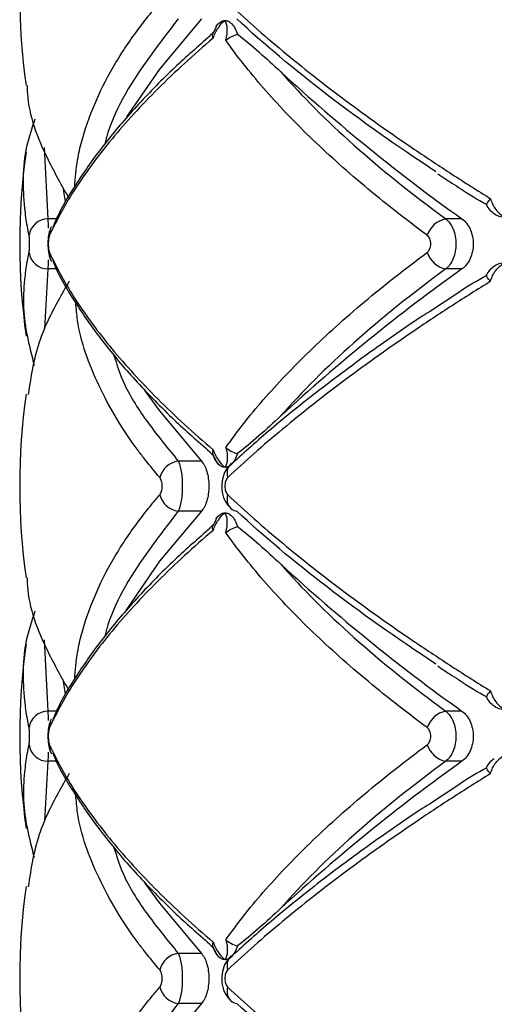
# Paper-space layout '_Frontal' of a CAD drawing. Header units: millimetres. Extents: x -255 to 145, y -320 to 324.
# Tile 4 of 18: x -123 to -97, y -114 to -62. Entities that reach past the tile are written whole.
import ezdxf

# ---------------------------------------------------------------- set-up
doc = ezdxf.new("R2010")
doc.units = ezdxf.units.MM

psp = doc.layouts.new('_Frontal')

# ---------------------------------------------------------------- linework, layer by layer
at = {"color": 7, "linetype": 'Continuous', "lineweight": 25}
for p, q in [((-112.164, -62.241), (-112.341, -62.58)), ((-112.178, -62.234), (-112.057, -62.068)), ((-112.503, -62.685), (-112.307, -62.506)), ((-120.253, -70.819), (-120.14, -71.459)), ((-99.193, -72.368), (-100.045, -72.368)), ((-99.193, -75.015), (-100.045, -75.015)), ((-99.297, -76.226), (-100.914, -77.272)), ((-112.307, -84.877), (-112.509, -84.686)), ((-112.947, -85.16), (-114.171, -85.16)), ((-111.399, -85.309), (-111.357, -85.274)), ((-112.947, -87.807), (-114.171, -87.807)), ((-112.164, -88.241), (-112.341, -88.58)), ((-112.178, -88.234), (-112.057, -88.068)), ((-112.503, -88.685), (-112.307, -88.506)), ((-120.253, -96.819), (-120.14, -97.459)), ((-99.193, -98.368), (-100.045, -98.368)), ((-99.193, -101.015), (-100.045, -101.015)), ((-99.297, -102.226), (-100.914, -103.272)), ((-112.307, -110.877), (-112.509, -110.686)), ((-112.947, -111.16), (-114.171, -111.16)), ((-111.399, -111.309), (-111.357, -111.274)), ((-112.947, -113.807), (-114.171, -113.807))]:
    psp.add_line(p, q, dxfattribs=at)
at = {"color": 8, "linetype": 'Continuous', "lineweight": 25}
for p, q in [((-121.245, -68.593), (-121.055, -72.368)), ((-120.599, -72.368), (-121.055, -72.368)), ((-121.055, -75.015), (-121.225, -78.169)), ((-120.607, -75.015), (-121.055, -75.015)), ((-121.245, -94.593), (-121.055, -98.368)), ((-120.599, -98.368), (-121.055, -98.368)), ((-121.055, -101.015), (-121.225, -104.169)), ((-120.607, -101.015), (-121.055, -101.015))]:
    psp.add_line(p, q, dxfattribs=at)
at = {"color": 7, "linetype": 'Continuous', "lineweight": 25, "flags": 128}
for points in [[(-112.947, -61.807), (-115.159, -64.454), (-116.901, -66.986)], [(-120.894, -72.826), (-120.883, -72.804), (-120.863, -72.767)], [(-115.934, -81.45), (-115.159, -82.514), (-112.947, -85.16)], [(-112.947, -87.807), (-115.159, -90.454), (-116.94, -93.049)], [(-120.894, -98.826), (-120.883, -98.804), (-120.863, -98.767)], [(-115.934, -107.45), (-115.159, -108.514), (-112.947, -111.16)], [(-112.947, -113.807), (-115.159, -116.454), (-116.901, -118.986)]]:
    psp.add_lwpolyline(points, dxfattribs=at)
at = {"color": 7, "linetype": 'Continuous', "lineweight": 25}
for centre, radius, start, end in [((-87.54, -60.484), 35, 172.0285, 187.9533), ((-42.736, 6.948), 97.357, 227.30517, 234.55701), ((-87.54, -73.691), 35, 172.0162, 188.0115), ((-121.049, -73.377), 1.009, 90.365, 172.0559), ((-99.773, -73.67), 1.331, 101.8017, 161.0069), ((-121.049, -74.006), 1.009, 187.9441, 269.635), ((-120.177, -74.22), 0.792, 174.5675, 210.4906), ((-99.773, -73.712), 1.331, 198.9931, 258.1983), ((-42.736, -154.331), 97.357, 125.44299, 132.69483), ((-87.54, -86.484), 35, 172.0285, 187.9533), ((-113.992, -86.339), 1.192, 98.6104, 164.9602), ((-113.992, -86.629), 1.192, 195.0398, 261.3896), ((-111, -87.221), 0.592, 227.7346, 262.2995), ((-42.736, -19.052), 97.357, 227.30517, 234.55701), ((-87.54, -99.691), 35, 172.0162, 188.0115), ((-121.049, -99.377), 1.009, 90.365, 172.0559), ((-99.773, -99.67), 1.331, 101.8017, 161.0069), ((-121.049, -100.006), 1.009, 187.9441, 269.635), ((-120.177, -100.22), 0.792, 174.5675, 210.4906), ((-99.773, -99.712), 1.331, 198.9931, 258.1983), ((-42.736, -180.331), 97.357, 125.44299, 132.69483), ((-87.54, -112.484), 35, 172.0285, 187.9533), ((-113.992, -112.339), 1.192, 98.6104, 164.9602), ((-113.992, -112.629), 1.192, 195.0398, 261.3896), ((-111, -113.221), 0.592, 227.7346, 262.2995)]:
    psp.add_arc(centre, radius, start, end, dxfattribs=at)
at = {"color": 8, "linetype": 'Continuous', "lineweight": 25}
for centre, radius, start, end in [((-120.171, -73.163), 0.797, 154.9934, 185.3445), ((-110.891, -85.799), 0.705, 136.0512, 199.1286), ((-110.892, -87.169), 0.705, 160.8684, 224.0029), ((-120.171, -99.163), 0.797, 154.9934, 185.3445), ((-110.891, -111.799), 0.705, 136.0512, 199.1286), ((-110.892, -113.169), 0.705, 160.8684, 224.0029)]:
    psp.add_arc(centre, radius, start, end, dxfattribs=at)
for points, knots in [([(-119.634, -70.684), (-119.6, -70.205), (-119.543, -69.402), (-119.041, -67.29), (-118.075, -64.978), (-116.571, -62.711), (-115.687, -61.577), (-115.285, -61.104), (-115.144, -60.938)], [0, 0, 0, 0, 0.147293, 0.246688, 0.645336, 0.850888, 0.947757, 1, 1, 1, 1]), ([(-114.171, -61.807), (-115.183, -63.118), (-116.712, -65.099), (-117.764, -67.33), (-118, -68.219), (-118.054, -68.424)], [0, 0, 0, 0, 0.600647, 0.907964, 1, 1, 1, 1]), ([(-121.055, -72.368), (-121.049, -72.457), (-121.041, -72.587), (-121.037, -72.799), (-121.035, -72.864)], [0, 0, 0, 0, 0.691603, 1, 1, 1, 1]), ([(-121.035, -74.536), (-121.035, -74.538), (-121.038, -74.691), (-121.045, -74.855), (-121.053, -74.978), (-121.055, -75.015)], [0, 0, 0, 0, 0.007629, 0.702029, 1, 1, 1, 1]), ([(-115.144, -86.03), (-115.403, -85.722), (-115.801, -85.248), (-117.024, -83.644), (-118.482, -81.185), (-119.431, -78.56), (-119.554, -77.108), (-119.58, -76.8)], [0, 0, 0, 0, 0.102289, 0.157456, 0.528902, 0.90032, 1, 1, 1, 1]), ([(-117.58, -79.531), (-117.415, -80.056), (-117.036, -81.267), (-115.808, -83.151), (-114.718, -84.489), (-114.171, -85.16)], [0, 0, 0, 0, 0.276342, 0.637, 1, 1, 1, 1]), ([(-119.634, -96.684), (-119.6, -96.205), (-119.543, -95.402), (-119.041, -93.29), (-118.075, -90.978), (-116.571, -88.711), (-115.687, -87.577), (-115.285, -87.104), (-115.144, -86.938)], [0, 0, 0, 0, 0.147293, 0.246688, 0.645336, 0.850888, 0.947757, 1, 1, 1, 1]), ([(-114.171, -87.807), (-115.183, -89.118), (-116.712, -91.099), (-117.764, -93.33), (-118, -94.219), (-118.054, -94.424)], [0, 0, 0, 0, 0.600647, 0.907964, 1, 1, 1, 1]), ([(-121.055, -98.368), (-121.049, -98.457), (-121.041, -98.587), (-121.037, -98.799), (-121.035, -98.864)], [0, 0, 0, 0, 0.691603, 1, 1, 1, 1]), ([(-121.035, -100.536), (-121.035, -100.538), (-121.038, -100.691), (-121.045, -100.855), (-121.053, -100.978), (-121.055, -101.015)], [0, 0, 0, 0, 0.007629, 0.702029, 1, 1, 1, 1]), ([(-115.144, -112.03), (-115.403, -111.722), (-115.801, -111.248), (-117.024, -109.644), (-118.482, -107.185), (-119.431, -104.56), (-119.554, -103.108), (-119.58, -102.8)], [0, 0, 0, 0, 0.102289, 0.157456, 0.528902, 0.90032, 1, 1, 1, 1]), ([(-117.58, -105.531), (-117.415, -106.056), (-117.036, -107.267), (-115.808, -109.151), (-114.718, -110.489), (-114.171, -111.16)], [0, 0, 0, 0, 0.276342, 0.637, 1, 1, 1, 1]), ([(-119.634, -122.684), (-119.6, -122.205), (-119.543, -121.402), (-119.041, -119.29), (-118.075, -116.978), (-116.571, -114.711), (-115.687, -113.577), (-115.285, -113.104), (-115.144, -112.938)], [0, 0, 0, 0, 0.147293, 0.246688, 0.645336, 0.850888, 0.947757, 1, 1, 1, 1]), ([(-114.171, -113.807), (-115.183, -115.118), (-116.712, -117.099), (-117.764, -119.33), (-118, -120.219), (-118.054, -120.424)], [0, 0, 0, 0, 0.600647, 0.907964, 1, 1, 1, 1])]:
    psp.add_open_spline(points, degree=3, knots=knots, dxfattribs=at)
at = {"color": 7, "linetype": 'Continuous', "lineweight": 25}
for points, knots in [([(-111.558, -60.938), (-110.658, -61.785), (-109.686, -62.643), (-107.618, -64.363), (-106.521, -65.227), (-104.203, -66.959), (-102.982, -67.828), (-101.053, -69.136), (-100.393, -69.574), (-99.054, -70.442), (-98.374, -70.873), (-97.682, -71.302)], [0, 0, 0, 0, 0.25, 0.25, 0.5, 0.5, 0.75, 0.75, 0.875, 0.875, 1, 1, 1, 1]), ([(-100.575, -69.877), (-102.655, -68.51), (-104.565, -67.155), (-108.065, -64.465), (-109.654, -63.131), (-111.08, -61.807)], [0, 0, 0, 0, 0.5, 0.5, 1, 1, 1, 1]), ([(-112.324, -62.818), (-112.257, -62.62), (-112.161, -62.433), (-111.944, -62.115), (-111.823, -61.985), (-111.703, -61.891)], [0, 0, 0, 0, 0.5, 0.5, 1, 1, 1, 1]), ([(-112.057, -62.068), (-112.003, -62.01), (-111.946, -61.966), (-111.827, -61.907), (-111.764, -61.891), (-111.703, -61.891)], [0, 0, 0, 0, 0.5, 0.5, 1, 1, 1, 1]), ([(-111.658, -62.936), (-111.594, -62.717), (-111.571, -62.503), (-111.59, -62.142), (-111.634, -61.994), (-111.703, -61.891)], [0, 0, 0, 0, 0.5, 0.5, 1, 1, 1, 1]), ([(-111.703, -61.891), (-111.641, -61.891), (-111.579, -61.906), (-111.457, -61.966), (-111.398, -62.01), (-111.342, -62.068)], [0, 0, 0, 0, 0.5, 0.5, 1, 1, 1, 1]), ([(-111.342, -62.068), (-111.287, -62.124), (-111.233, -62.196), (-111.13, -62.379), (-111.082, -62.488), (-111.042, -62.615)], [0, 0, 0, 0, 0.5, 0.5, 1, 1, 1, 1]), ([(-112.324, -62.818), (-112.847, -63.262), (-113.352, -63.708), (-114.325, -64.601), (-114.794, -65.049), (-116.135, -66.387), (-116.943, -67.27), (-118.39, -69.018), (-119.028, -69.884), (-120.128, -71.583), (-120.591, -72.42), (-120.965, -73.237)], [0, 0, 0, 0, 0.125, 0.125, 0.25, 0.25, 0.5, 0.5, 0.75, 0.75, 1, 1, 1, 1]), ([(-112.49, -62.701), (-113.125, -63.259), (-114.498, -64.467), (-116.31, -66.324), (-117.991, -68.273), (-119.393, -70.22), (-120.33, -71.736), (-120.702, -72.588), (-120.798, -72.807)], [0, 0, 0, 0, 0.162564, 0.351206, 0.542481, 0.736247, 0.932153, 1, 1, 1, 1]), ([(-111.042, -62.615), (-110.669, -62.901), (-110.293, -63.219), (-109.53, -63.889), (-109.144, -64.242), (-108.753, -64.607)], [0, 0, 0, 0, 0.5, 0.5, 1, 1, 1, 1]), ([(-101.031, -73.237), (-102.202, -72.37), (-103.31, -71.497), (-105.376, -69.761), (-106.337, -68.896), (-108.114, -67.174), (-108.93, -66.316), (-110.045, -65.033), (-110.397, -64.608), (-111.058, -63.767), (-111.368, -63.35), (-111.658, -62.936)], [0, 0, 0, 0, 0.25, 0.25, 0.5, 0.5, 0.75, 0.75, 0.875, 0.875, 1, 1, 1, 1]), ([(-108.753, -64.607), (-107.635, -65.89), (-106.348, -67.179), (-103.445, -69.766), (-101.829, -71.064), (-100.045, -72.368)], [0, 0, 0, 0, 0.5, 0.5, 1, 1, 1, 1]), ([(-122.152, -65.319), (-122.148, -65.466), (-122.117, -66.762), (-121.347, -68.78), (-120.318, -70.617), (-119.934, -71.302)], [0, 0, 0, 0, 0.073888, 0.655188, 1, 1, 1, 1]), ([(-122.048, -73.237), (-122.108, -72.921), (-122.198, -72.446), (-122.37, -70.881), (-122.409, -69.128), (-121.884, -67.563), (-121.721, -67.077)], [0, 0, 0, 0, 0.154022, 0.231518, 0.761029, 1, 1, 1, 1]), ([(-100.471, -69.982), (-100.228, -70.149), (-99.837, -70.415), (-99.409, -70.679), (-99.249, -70.777)], [0, 0, 0, 0, 0.624932, 1, 1, 1, 1]), ([(-97.896, -71.615), (-98.361, -71.358), (-98.826, -71.102), (-99.258, -70.799), (-99.259, -70.799)], [0, 0, 0, 0, 0.998714, 1, 1, 1, 1]), ([(-97.486, -72.107), (-97.569, -72.049), (-97.645, -71.978), (-97.782, -71.813), (-97.844, -71.718), (-97.896, -71.615)], [0, 0, 0, 0, 0.5, 0.5, 1, 1, 1, 1]), ([(-97.682, -71.302), (-97.632, -71.508), (-97.532, -71.707), (-97.274, -72.045), (-97.115, -72.185), (-96.947, -72.284)], [0, 0, 0, 0, 0.5, 0.5, 1, 1, 1, 1]), ([(-96.947, -72.284), (-97.041, -72.284), (-97.135, -72.269), (-97.316, -72.209), (-97.403, -72.166), (-97.486, -72.107)], [0, 0, 0, 0, 0.5, 0.5, 1, 1, 1, 1]), ([(-100.045, -72.368), (-99.965, -72.432), (-99.892, -72.511), (-99.76, -72.697), (-99.703, -72.804), (-99.61, -73.034), (-99.573, -73.161), (-99.525, -73.42), (-99.512, -73.556), (-99.512, -73.961), (-99.562, -74.23), (-99.748, -74.694), (-99.884, -74.887), (-100.045, -75.015)], [0, 0, 0, 0, 0.125, 0.125, 0.25, 0.25, 0.375, 0.375, 0.5, 0.5, 0.75, 0.75, 1, 1, 1, 1]), ([(-99.193, -72.368), (-99.104, -72.432), (-99.023, -72.51), (-98.877, -72.696), (-98.813, -72.802), (-98.709, -73.033), (-98.668, -73.16), (-98.613, -73.419), (-98.599, -73.555), (-98.599, -73.962), (-98.655, -74.231), (-98.864, -74.695), (-99.015, -74.887), (-99.193, -75.015)], [0, 0, 0, 0, 0.125, 0.125, 0.25, 0.25, 0.375, 0.375, 0.5, 0.5, 0.75, 0.75, 1, 1, 1, 1]), ([(-122.048, -74.145), (-122.038, -74.101), (-122.031, -74.035), (-122.02, -73.876), (-122.018, -73.784), (-122.018, -73.599), (-122.02, -73.506), (-122.031, -73.348), (-122.038, -73.281), (-122.048, -73.237)], [0, 0, 0, 0, 0.25, 0.25, 0.5, 0.5, 0.75, 0.75, 1, 1, 1, 1]), ([(-120.922, -72.905), (-120.934, -72.931), (-120.996, -73.066), (-121.036, -73.324), (-121.066, -73.719), (-121.022, -74.136), (-120.987, -74.409), (-120.895, -74.546), (-120.889, -74.555)], [0, 0, 0, 0, 0.0519619, 0.2709531, 0.4863817, 0.7094776, 0.9800966, 1, 1, 1, 1]), ([(-120.965, -73.237), (-120.984, -73.279), (-121.001, -73.342), (-121.025, -73.502), (-121.032, -73.596), (-121.032, -73.788), (-121.025, -73.884), (-121.001, -74.041), (-120.984, -74.104), (-120.965, -74.145)], [0, 0, 0, 0, 0.25, 0.25, 0.5, 0.5, 0.75, 0.75, 1, 1, 1, 1]), ([(-101.031, -74.145), (-100.972, -74.101), (-100.922, -74.035), (-100.854, -73.876), (-100.836, -73.784), (-100.836, -73.599), (-100.854, -73.506), (-100.922, -73.348), (-100.972, -73.281), (-101.031, -73.237)], [0, 0, 0, 0, 0.25, 0.25, 0.5, 0.5, 0.75, 0.75, 1, 1, 1, 1]), ([(-121.756, -80.122), (-122.016, -79.107), (-122.402, -77.594), (-122.298, -75.754), (-122.174, -74.779), (-122.079, -74.304), (-122.048, -74.145)], [0, 0, 0, 0, 0.510913, 0.761253, 0.920085, 1, 1, 1, 1]), ([(-120.965, -74.145), (-120.59, -74.966), (-120.124, -75.807), (-119.023, -77.506), (-118.388, -78.366), (-116.948, -80.107), (-116.143, -80.987), (-114.803, -82.325), (-114.333, -82.774), (-113.356, -83.671), (-112.849, -84.119), (-112.324, -84.565)], [0, 0, 0, 0, 0.25, 0.25, 0.5, 0.5, 0.75, 0.75, 0.875, 0.875, 1, 1, 1, 1]), ([(-111.658, -84.446), (-111.08, -83.622), (-110.42, -82.781), (-108.937, -81.075), (-108.119, -80.214), (-106.338, -78.487), (-105.374, -77.619), (-103.303, -75.88), (-102.199, -75.011), (-101.031, -74.145)], [0, 0, 0, 0, 0.25, 0.25, 0.5, 0.5, 0.75, 0.75, 1, 1, 1, 1]), ([(-120.799, -74.575), (-120.726, -74.749), (-120.383, -75.556), (-119.476, -77.034), (-118.079, -79), (-116.379, -80.985), (-114.54, -82.877), (-113.142, -84.107), (-112.499, -84.673)], [0, 0, 0, 0, 0.053809, 0.250284, 0.446763, 0.641961, 0.835259, 1, 1, 1, 1]), ([(-97.896, -75.353), (-97.844, -75.249), (-97.784, -75.156), (-97.646, -74.991), (-97.569, -74.919), (-97.486, -74.86)], [0, 0, 0, 0, 0.5, 0.5, 1, 1, 1, 1]), ([(-97.682, -75.666), (-97.632, -75.46), (-97.532, -75.261), (-97.274, -74.922), (-97.115, -74.783), (-96.947, -74.684)], [0, 0, 0, 0, 0.5, 0.5, 1, 1, 1, 1]), ([(-97.486, -74.86), (-97.403, -74.802), (-97.316, -74.758), (-97.135, -74.699), (-97.041, -74.684), (-96.947, -74.684)], [0, 0, 0, 0, 0.5, 0.5, 1, 1, 1, 1]), ([(-100.045, -75.015), (-101.829, -76.318), (-103.445, -77.617), (-106.348, -80.204), (-107.635, -81.492), (-108.753, -82.776)], [0, 0, 0, 0, 0.5, 0.5, 1, 1, 1, 1]), ([(-99.308, -76.203), (-99.299, -76.196), (-98.851, -75.882), (-98.369, -75.615), (-97.896, -75.353)], [0, 0, 0, 0, 0.01995, 1, 1, 1, 1]), ([(-119.934, -75.666), (-120.326, -76.351), (-120.903, -77.359), (-121.743, -79.355), (-121.94, -80.66), (-122.089, -81.64)], [0, 0, 0, 0, 0.345257, 0.508296, 1, 1, 1, 1]), ([(-97.682, -75.666), (-98.371, -76.093), (-99.05, -76.523), (-100.385, -77.388), (-101.042, -77.824), (-102.97, -79.132), (-104.196, -80.003), (-106.521, -81.741), (-107.623, -82.609), (-109.693, -84.331), (-110.661, -85.186), (-111.558, -86.03)], [0, 0, 0, 0, 0.125, 0.125, 0.25, 0.25, 0.5, 0.5, 0.75, 0.75, 1, 1, 1, 1]), ([(-100.914, -77.272), (-101.065, -77.37), (-102.224, -78.116), (-104.22, -79.529), (-106.874, -81.502), (-109.271, -83.435), (-110.663, -84.692), (-111.336, -85.3)], [0, 0, 0, 0, 0.036226, 0.278435, 0.522957, 0.769535, 1, 1, 1, 1]), ([(-108.753, -82.776), (-109.144, -83.141), (-109.53, -83.494), (-110.293, -84.164), (-110.669, -84.482), (-111.042, -84.767)], [0, 0, 0, 0, 0.5, 0.5, 1, 1, 1, 1]), ([(-112.324, -84.565), (-112.257, -84.763), (-112.161, -84.95), (-111.944, -85.267), (-111.824, -85.397), (-111.703, -85.491)], [0, 0, 0, 0, 0.5, 0.5, 1, 1, 1, 1]), ([(-111.658, -84.446), (-111.594, -84.665), (-111.571, -84.88), (-111.59, -85.24), (-111.634, -85.388), (-111.703, -85.491)], [0, 0, 0, 0, 0.5, 0.5, 1, 1, 1, 1]), ([(-111.658, -84.446), (-111.583, -84.509), (-111.493, -84.572), (-111.284, -84.684), (-111.168, -84.732), (-111.042, -84.767)], [0, 0, 0, 0, 0.5, 0.5, 1, 1, 1, 1]), ([(-114.171, -85.16), (-114.138, -85.224), (-114.109, -85.303), (-114.056, -85.489), (-114.033, -85.595), (-113.995, -85.826), (-113.98, -85.952), (-113.961, -86.212), (-113.956, -86.347), (-113.956, -86.753), (-113.976, -87.022), (-114.051, -87.487), (-114.106, -87.679), (-114.171, -87.807)], [0, 0, 0, 0, 0.125, 0.125, 0.25, 0.25, 0.375, 0.375, 0.5, 0.5, 0.75, 0.75, 1, 1, 1, 1]), ([(-112.947, -85.16), (-112.89, -85.223), (-112.837, -85.3), (-112.741, -85.483), (-112.698, -85.589), (-112.629, -85.819), (-112.601, -85.946), (-112.564, -86.208), (-112.554, -86.345), (-112.554, -86.757), (-112.593, -87.029), (-112.733, -87.494), (-112.832, -87.682), (-112.947, -87.807)], [0, 0, 0, 0, 0.125, 0.125, 0.25, 0.25, 0.375, 0.375, 0.5, 0.5, 0.75, 0.75, 1, 1, 1, 1]), ([(-112.337, -84.798), (-112.292, -84.919), (-112.213, -85.129), (-112.08, -85.289), (-112.024, -85.356)], [0, 0, 0, 0, 0.578687, 1, 1, 1, 1]), ([(-111.042, -84.767), (-111.085, -84.884), (-111.162, -85.094), (-111.273, -85.228), (-111.322, -85.287)], [0, 0, 0, 0, 0.559386, 1, 1, 1, 1]), ([(-111.703, -85.491), (-111.764, -85.491), (-111.826, -85.476), (-111.946, -85.417), (-112.003, -85.373), (-112.057, -85.315)], [0, 0, 0, 0, 0.5, 0.5, 1, 1, 1, 1]), ([(-111.39, -85.32), (-111.452, -85.376), (-111.618, -85.529), (-111.791, -85.888), (-111.898, -86.389), (-111.84, -86.942), (-111.664, -87.39), (-111.459, -87.578), (-111.386, -87.645)], [0, 0, 0, 0, 0.097841, 0.262476, 0.456962, 0.676654, 0.885106, 1, 1, 1, 1]), ([(-111.342, -85.315), (-111.398, -85.373), (-111.457, -85.417), (-111.578, -85.476), (-111.641, -85.491), (-111.703, -85.491)], [0, 0, 0, 0, 0.5, 0.5, 1, 1, 1, 1]), ([(-115.144, -86.938), (-115.106, -86.895), (-115.075, -86.829), (-115.031, -86.67), (-115.019, -86.577), (-115.019, -86.39), (-115.031, -86.296), (-115.075, -86.138), (-115.106, -86.073), (-115.144, -86.03)], [0, 0, 0, 0, 0.25, 0.25, 0.5, 0.5, 0.75, 0.75, 1, 1, 1, 1]), ([(-111.558, -86.03), (-111.604, -86.073), (-111.643, -86.138), (-111.698, -86.298), (-111.712, -86.391), (-111.712, -86.578), (-111.697, -86.671), (-111.643, -86.829), (-111.604, -86.895), (-111.558, -86.938)], [0, 0, 0, 0, 0.25, 0.25, 0.5, 0.5, 0.75, 0.75, 1, 1, 1, 1]), ([(-111.558, -86.938), (-110.658, -87.785), (-109.686, -88.643), (-107.618, -90.363), (-106.521, -91.227), (-104.203, -92.959), (-102.982, -93.828), (-101.053, -95.136), (-100.393, -95.574), (-99.054, -96.442), (-98.374, -96.873), (-97.682, -97.302)], [0, 0, 0, 0, 0.25, 0.25, 0.5, 0.5, 0.75, 0.75, 0.875, 0.875, 1, 1, 1, 1]), ([(-100.575, -95.877), (-102.655, -94.51), (-104.565, -93.155), (-108.065, -90.465), (-109.654, -89.131), (-111.08, -87.807)], [0, 0, 0, 0, 0.5, 0.5, 1, 1, 1, 1]), ([(-112.324, -88.818), (-112.257, -88.62), (-112.161, -88.433), (-111.944, -88.115), (-111.823, -87.985), (-111.703, -87.891)], [0, 0, 0, 0, 0.5, 0.5, 1, 1, 1, 1]), ([(-112.057, -88.068), (-112.003, -88.01), (-111.946, -87.966), (-111.827, -87.907), (-111.764, -87.891), (-111.703, -87.891)], [0, 0, 0, 0, 0.5, 0.5, 1, 1, 1, 1]), ([(-111.658, -88.936), (-111.594, -88.717), (-111.571, -88.503), (-111.59, -88.142), (-111.634, -87.994), (-111.703, -87.891)], [0, 0, 0, 0, 0.5, 0.5, 1, 1, 1, 1]), ([(-111.703, -87.891), (-111.641, -87.891), (-111.579, -87.906), (-111.457, -87.966), (-111.398, -88.01), (-111.342, -88.068)], [0, 0, 0, 0, 0.5, 0.5, 1, 1, 1, 1]), ([(-111.342, -88.068), (-111.287, -88.124), (-111.233, -88.196), (-111.13, -88.379), (-111.082, -88.488), (-111.042, -88.615)], [0, 0, 0, 0, 0.5, 0.5, 1, 1, 1, 1]), ([(-112.324, -88.818), (-112.847, -89.262), (-113.352, -89.708), (-114.325, -90.601), (-114.794, -91.049), (-116.135, -92.387), (-116.943, -93.27), (-118.39, -95.018), (-119.028, -95.884), (-120.128, -97.583), (-120.591, -98.42), (-120.965, -99.237)], [0, 0, 0, 0, 0.125, 0.125, 0.25, 0.25, 0.5, 0.5, 0.75, 0.75, 1, 1, 1, 1]), ([(-112.49, -88.701), (-113.125, -89.259), (-114.498, -90.467), (-116.31, -92.324), (-117.991, -94.273), (-119.393, -96.22), (-120.33, -97.736), (-120.702, -98.588), (-120.798, -98.807)], [0, 0, 0, 0, 0.162564, 0.351206, 0.542481, 0.736247, 0.932153, 1, 1, 1, 1]), ([(-111.042, -88.615), (-110.669, -88.901), (-110.293, -89.219), (-109.53, -89.889), (-109.144, -90.242), (-108.753, -90.607)], [0, 0, 0, 0, 0.5, 0.5, 1, 1, 1, 1]), ([(-101.031, -99.237), (-102.202, -98.37), (-103.31, -97.497), (-105.376, -95.761), (-106.337, -94.896), (-108.114, -93.174), (-108.93, -92.316), (-110.045, -91.033), (-110.397, -90.608), (-111.058, -89.767), (-111.368, -89.35), (-111.658, -88.936)], [0, 0, 0, 0, 0.25, 0.25, 0.5, 0.5, 0.75, 0.75, 0.875, 0.875, 1, 1, 1, 1]), ([(-108.753, -90.607), (-107.635, -91.89), (-106.348, -93.179), (-103.445, -95.766), (-101.829, -97.064), (-100.045, -98.368)], [0, 0, 0, 0, 0.5, 0.5, 1, 1, 1, 1]), ([(-122.152, -91.319), (-122.148, -91.466), (-122.117, -92.762), (-121.347, -94.78), (-120.318, -96.617), (-119.934, -97.302)], [0, 0, 0, 0, 0.0738876, 0.6551878, 1, 1, 1, 1]), ([(-122.048, -99.237), (-122.108, -98.921), (-122.198, -98.446), (-122.37, -96.881), (-122.409, -95.128), (-121.884, -93.563), (-121.721, -93.077)], [0, 0, 0, 0, 0.154022, 0.231518, 0.761029, 1, 1, 1, 1]), ([(-100.471, -95.982), (-100.228, -96.149), (-99.837, -96.415), (-99.409, -96.679), (-99.249, -96.777)], [0, 0, 0, 0, 0.624932, 1, 1, 1, 1]), ([(-97.896, -97.615), (-98.361, -97.358), (-98.826, -97.102), (-99.258, -96.799), (-99.259, -96.799)], [0, 0, 0, 0, 0.998714, 1, 1, 1, 1]), ([(-97.486, -98.107), (-97.569, -98.049), (-97.645, -97.978), (-97.782, -97.813), (-97.844, -97.718), (-97.896, -97.615)], [0, 0, 0, 0, 0.5, 0.5, 1, 1, 1, 1]), ([(-97.682, -97.302), (-97.632, -97.508), (-97.532, -97.707), (-97.274, -98.045), (-97.115, -98.185), (-96.947, -98.284)], [0, 0, 0, 0, 0.5, 0.5, 1, 1, 1, 1]), ([(-96.947, -98.284), (-97.041, -98.284), (-97.135, -98.269), (-97.316, -98.209), (-97.403, -98.166), (-97.486, -98.107)], [0, 0, 0, 0, 0.5, 0.5, 1, 1, 1, 1]), ([(-100.045, -98.368), (-99.965, -98.432), (-99.892, -98.511), (-99.76, -98.697), (-99.703, -98.804), (-99.61, -99.034), (-99.573, -99.161), (-99.525, -99.42), (-99.512, -99.556), (-99.512, -99.961), (-99.562, -100.23), (-99.748, -100.694), (-99.884, -100.887), (-100.045, -101.015)], [0, 0, 0, 0, 0.125, 0.125, 0.25, 0.25, 0.375, 0.375, 0.5, 0.5, 0.75, 0.75, 1, 1, 1, 1]), ([(-99.193, -98.368), (-99.104, -98.432), (-99.023, -98.51), (-98.877, -98.696), (-98.813, -98.802), (-98.709, -99.033), (-98.668, -99.16), (-98.613, -99.419), (-98.599, -99.555), (-98.599, -99.962), (-98.655, -100.231), (-98.864, -100.695), (-99.015, -100.887), (-99.193, -101.015)], [0, 0, 0, 0, 0.125, 0.125, 0.25, 0.25, 0.375, 0.375, 0.5, 0.5, 0.75, 0.75, 1, 1, 1, 1]), ([(-122.048, -100.145), (-122.038, -100.101), (-122.031, -100.035), (-122.02, -99.876), (-122.018, -99.784), (-122.018, -99.599), (-122.02, -99.506), (-122.031, -99.348), (-122.038, -99.281), (-122.048, -99.237)], [0, 0, 0, 0, 0.25, 0.25, 0.5, 0.5, 0.75, 0.75, 1, 1, 1, 1]), ([(-120.922, -98.905), (-120.934, -98.931), (-120.996, -99.066), (-121.036, -99.324), (-121.066, -99.719), (-121.022, -100.136), (-120.987, -100.409), (-120.895, -100.546), (-120.889, -100.555)], [0, 0, 0, 0, 0.051962, 0.270953, 0.486382, 0.709478, 0.980097, 1, 1, 1, 1]), ([(-120.965, -99.237), (-120.984, -99.279), (-121.001, -99.342), (-121.025, -99.502), (-121.032, -99.596), (-121.032, -99.788), (-121.025, -99.884), (-121.001, -100.041), (-120.984, -100.104), (-120.965, -100.145)], [0, 0, 0, 0, 0.25, 0.25, 0.5, 0.5, 0.75, 0.75, 1, 1, 1, 1]), ([(-101.031, -100.145), (-100.972, -100.101), (-100.922, -100.035), (-100.854, -99.876), (-100.836, -99.784), (-100.836, -99.599), (-100.854, -99.506), (-100.922, -99.348), (-100.972, -99.281), (-101.031, -99.237)], [0, 0, 0, 0, 0.25, 0.25, 0.5, 0.5, 0.75, 0.75, 1, 1, 1, 1]), ([(-121.756, -106.122), (-122.016, -105.107), (-122.402, -103.594), (-122.298, -101.754), (-122.174, -100.779), (-122.079, -100.304), (-122.048, -100.145)], [0, 0, 0, 0, 0.510913, 0.761253, 0.920085, 1, 1, 1, 1]), ([(-120.965, -100.145), (-120.59, -100.966), (-120.124, -101.807), (-119.023, -103.506), (-118.388, -104.366), (-116.948, -106.107), (-116.143, -106.987), (-114.803, -108.325), (-114.333, -108.774), (-113.356, -109.671), (-112.849, -110.119), (-112.324, -110.565)], [0, 0, 0, 0, 0.25, 0.25, 0.5, 0.5, 0.75, 0.75, 0.875, 0.875, 1, 1, 1, 1]), ([(-111.658, -110.446), (-111.08, -109.622), (-110.42, -108.781), (-108.937, -107.075), (-108.119, -106.214), (-106.338, -104.487), (-105.374, -103.619), (-103.303, -101.88), (-102.199, -101.011), (-101.031, -100.145)], [0, 0, 0, 0, 0.25, 0.25, 0.5, 0.5, 0.75, 0.75, 1, 1, 1, 1]), ([(-120.799, -100.575), (-120.726, -100.749), (-120.383, -101.556), (-119.476, -103.034), (-118.079, -105), (-116.379, -106.985), (-114.54, -108.877), (-113.142, -110.107), (-112.499, -110.673)], [0, 0, 0, 0, 0.053809, 0.250284, 0.446763, 0.641961, 0.835259, 1, 1, 1, 1]), ([(-97.896, -101.353), (-97.844, -101.249), (-97.784, -101.156), (-97.646, -100.991), (-97.569, -100.919), (-97.486, -100.86)], [0, 0, 0, 0, 0.5, 0.5, 1, 1, 1, 1]), ([(-97.682, -101.666), (-97.632, -101.46), (-97.532, -101.261), (-97.274, -100.922), (-97.115, -100.783), (-96.947, -100.684)], [0, 0, 0, 0, 0.5, 0.5, 1, 1, 1, 1]), ([(-100.045, -101.015), (-101.829, -102.318), (-103.445, -103.617), (-106.348, -106.204), (-107.635, -107.492), (-108.753, -108.776)], [0, 0, 0, 0, 0.5, 0.5, 1, 1, 1, 1]), ([(-99.308, -102.203), (-99.299, -102.196), (-98.851, -101.882), (-98.369, -101.615), (-97.896, -101.353)], [0, 0, 0, 0, 0.01995, 1, 1, 1, 1]), ([(-119.934, -101.666), (-120.326, -102.351), (-120.903, -103.359), (-121.743, -105.355), (-121.94, -106.66), (-122.089, -107.64)], [0, 0, 0, 0, 0.345257, 0.508296, 1, 1, 1, 1]), ([(-97.682, -101.666), (-98.371, -102.093), (-99.05, -102.523), (-100.385, -103.388), (-101.042, -103.824), (-102.97, -105.132), (-104.196, -106.003), (-106.521, -107.741), (-107.623, -108.609), (-109.693, -110.331), (-110.661, -111.186), (-111.558, -112.03)], [0, 0, 0, 0, 0.125, 0.125, 0.25, 0.25, 0.5, 0.5, 0.75, 0.75, 1, 1, 1, 1]), ([(-100.914, -103.272), (-101.065, -103.37), (-102.224, -104.116), (-104.22, -105.529), (-106.874, -107.502), (-109.271, -109.435), (-110.663, -110.692), (-111.336, -111.3)], [0, 0, 0, 0, 0.036226, 0.278435, 0.522957, 0.769535, 1, 1, 1, 1]), ([(-108.753, -108.776), (-109.144, -109.141), (-109.53, -109.494), (-110.293, -110.164), (-110.669, -110.482), (-111.042, -110.767)], [0, 0, 0, 0, 0.5, 0.5, 1, 1, 1, 1]), ([(-112.324, -110.565), (-112.257, -110.763), (-112.161, -110.95), (-111.944, -111.267), (-111.824, -111.397), (-111.703, -111.491)], [0, 0, 0, 0, 0.5, 0.5, 1, 1, 1, 1]), ([(-111.658, -110.446), (-111.594, -110.665), (-111.571, -110.88), (-111.59, -111.24), (-111.634, -111.388), (-111.703, -111.491)], [0, 0, 0, 0, 0.5, 0.5, 1, 1, 1, 1]), ([(-111.658, -110.446), (-111.583, -110.509), (-111.493, -110.572), (-111.284, -110.684), (-111.168, -110.732), (-111.042, -110.767)], [0, 0, 0, 0, 0.5, 0.5, 1, 1, 1, 1]), ([(-114.171, -111.16), (-114.138, -111.224), (-114.109, -111.303), (-114.056, -111.489), (-114.033, -111.595), (-113.995, -111.826), (-113.98, -111.952), (-113.961, -112.212), (-113.956, -112.347), (-113.956, -112.753), (-113.976, -113.022), (-114.051, -113.487), (-114.106, -113.679), (-114.171, -113.807)], [0, 0, 0, 0, 0.125, 0.125, 0.25, 0.25, 0.375, 0.375, 0.5, 0.5, 0.75, 0.75, 1, 1, 1, 1]), ([(-112.947, -111.16), (-112.89, -111.223), (-112.837, -111.3), (-112.741, -111.483), (-112.698, -111.589), (-112.629, -111.819), (-112.601, -111.946), (-112.564, -112.208), (-112.554, -112.345), (-112.554, -112.757), (-112.593, -113.029), (-112.733, -113.494), (-112.832, -113.682), (-112.947, -113.807)], [0, 0, 0, 0, 0.125, 0.125, 0.25, 0.25, 0.375, 0.375, 0.5, 0.5, 0.75, 0.75, 1, 1, 1, 1]), ([(-112.337, -110.798), (-112.292, -110.919), (-112.213, -111.129), (-112.08, -111.289), (-112.024, -111.356)], [0, 0, 0, 0, 0.578687, 1, 1, 1, 1]), ([(-111.042, -110.767), (-111.085, -110.884), (-111.162, -111.094), (-111.273, -111.228), (-111.322, -111.287)], [0, 0, 0, 0, 0.559386, 1, 1, 1, 1]), ([(-111.703, -111.491), (-111.764, -111.491), (-111.826, -111.476), (-111.946, -111.417), (-112.003, -111.373), (-112.057, -111.315)], [0, 0, 0, 0, 0.5, 0.5, 1, 1, 1, 1]), ([(-111.39, -111.32), (-111.452, -111.376), (-111.618, -111.529), (-111.791, -111.888), (-111.898, -112.389), (-111.84, -112.942), (-111.664, -113.39), (-111.459, -113.578), (-111.386, -113.645)], [0, 0, 0, 0, 0.097841, 0.262476, 0.456962, 0.676654, 0.885106, 1, 1, 1, 1]), ([(-111.342, -111.315), (-111.398, -111.373), (-111.457, -111.417), (-111.578, -111.476), (-111.641, -111.491), (-111.703, -111.491)], [0, 0, 0, 0, 0.5, 0.5, 1, 1, 1, 1]), ([(-115.144, -112.938), (-115.106, -112.895), (-115.075, -112.829), (-115.031, -112.67), (-115.019, -112.577), (-115.019, -112.39), (-115.031, -112.296), (-115.075, -112.138), (-115.106, -112.073), (-115.144, -112.03)], [0, 0, 0, 0, 0.25, 0.25, 0.5, 0.5, 0.75, 0.75, 1, 1, 1, 1]), ([(-111.558, -112.03), (-111.604, -112.073), (-111.643, -112.138), (-111.698, -112.298), (-111.712, -112.391), (-111.712, -112.578), (-111.697, -112.671), (-111.643, -112.829), (-111.604, -112.895), (-111.558, -112.938)], [0, 0, 0, 0, 0.25, 0.25, 0.5, 0.5, 0.75, 0.75, 1, 1, 1, 1]), ([(-111.558, -112.938), (-110.658, -113.785), (-109.686, -114.643), (-107.618, -116.363), (-106.521, -117.227), (-104.203, -118.959), (-102.982, -119.828), (-101.053, -121.136), (-100.393, -121.574), (-99.054, -122.442), (-98.374, -122.873), (-97.682, -123.302)], [0, 0, 0, 0, 0.25, 0.25, 0.5, 0.5, 0.75, 0.75, 0.875, 0.875, 1, 1, 1, 1]), ([(-100.575, -121.877), (-102.655, -120.51), (-104.565, -119.155), (-108.065, -116.465), (-109.654, -115.131), (-111.08, -113.807)], [0, 0, 0, 0, 0.5, 0.5, 1, 1, 1, 1])]:
    psp.add_open_spline(points, degree=3, knots=knots, dxfattribs=at)
for points in [[(-112.324, -62.818), (-112.385, -62.695), (-112.381, -62.579), (-112.307, -62.506)], [(-111.658, -62.936), (-111.509, -62.811), (-111.294, -62.686), (-111.042, -62.615)], [(-97.682, -71.302), (-97.816, -71.425), (-97.894, -71.544), (-97.896, -71.615)], [(-97.682, -75.666), (-97.816, -75.543), (-97.894, -75.424), (-97.896, -75.353)], [(-112.324, -84.565), (-112.385, -84.688), (-112.381, -84.804), (-112.307, -84.877)], [(-112.057, -85.315), (-112.147, -85.219), (-112.236, -85.076), (-112.307, -84.877)], [(-112.324, -88.818), (-112.385, -88.695), (-112.381, -88.579), (-112.307, -88.506)], [(-111.658, -88.936), (-111.509, -88.811), (-111.294, -88.686), (-111.042, -88.615)], [(-97.682, -97.302), (-97.816, -97.425), (-97.894, -97.544), (-97.896, -97.615)], [(-97.682, -101.666), (-97.816, -101.543), (-97.894, -101.424), (-97.896, -101.353)], [(-112.324, -110.565), (-112.385, -110.688), (-112.381, -110.804), (-112.307, -110.877)], [(-112.057, -111.315), (-112.147, -111.219), (-112.236, -111.076), (-112.307, -110.877)]]:
    psp.add_open_spline(points, degree=3, dxfattribs=at)

doc.saveas('drawing.dxf')
